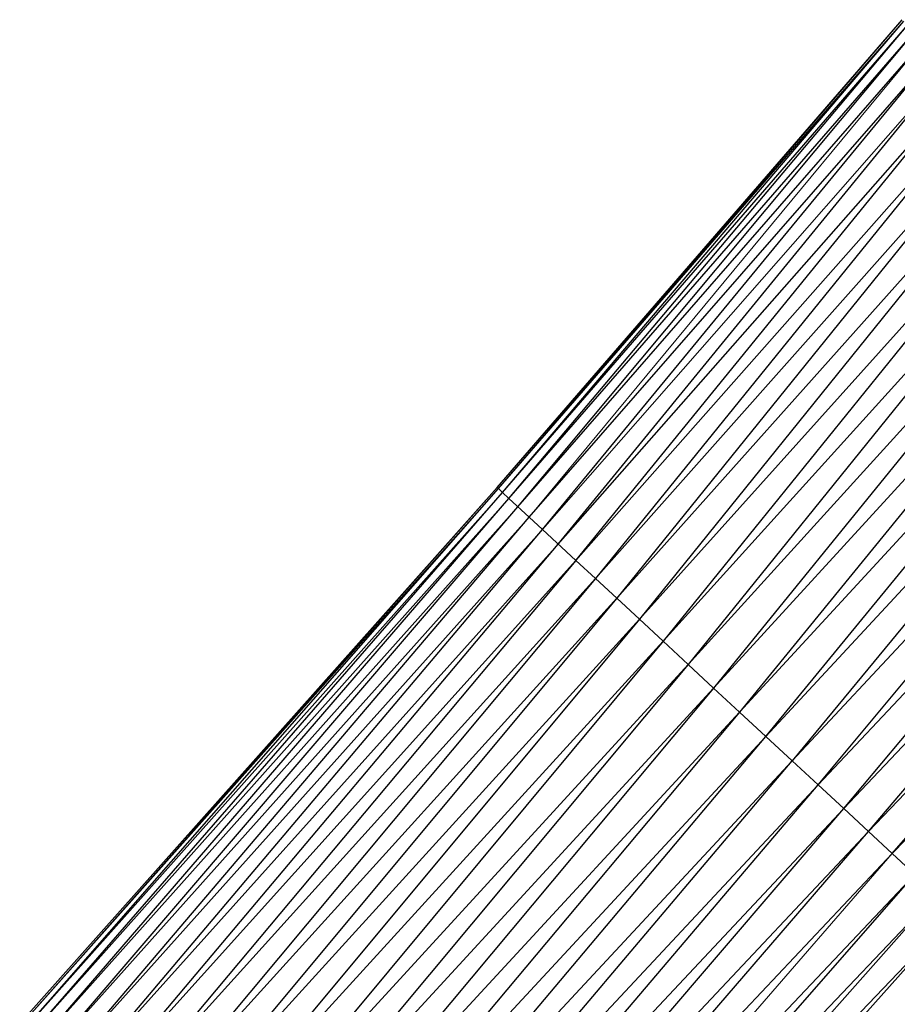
# Paper-space layout '_Right' of a CAD drawing. Header units: millimetres. Extents: x -464 to -1, y 0 to 650.
# Tile 37 of 50: x -103 to -66, y 468 to 509. Entities that reach past the tile are written whole.
import ezdxf

# ---------------------------------------------------------------- set-up
doc = ezdxf.new("R2010")
doc.units = ezdxf.units.MM

psp = doc.layouts.new('_Right')

# ---------------------------------------------------------------- linework, layer by layer
at = {"color": 7, "linetype": 'Continuous', "lineweight": 25}
for p, q in [((-82.966, 489.91), (-66.023, 509.47)), ((-82.909, 489.857), (-66.023, 509.47)), ((-82.909, 489.857), (-65.963, 509.414)), ((-82.742, 489.702), (-65.963, 509.414)), ((-82.742, 489.702), (-65.786, 509.25)), ((-82.469, 489.449), (-65.786, 509.25)), ((-82.469, 489.449), (-65.498, 508.983)), ((-82.095, 489.102), (-65.498, 508.983)), ((-82.095, 489.102), (-65.103, 508.617)), ((-81.624, 488.666), (-64.605, 508.156)), ((-81.059, 488.143), (-64.605, 508.156)), ((-80.406, 487.537), (-64.009, 507.603)), ((-80.406, 487.537), (-63.319, 506.963)), ((-79.669, 486.854), (-63.319, 506.963)), ((-79.669, 486.854), (-62.539, 506.241)), ((-62.539, 506.241), (-78.852, 486.096)), ((-61.676, 505.441), (-78.852, 486.096)), ((-61.676, 505.441), (-77.964, 485.274)), ((-60.738, 504.572), (-77.964, 485.274)), ((-60.738, 504.572), (-77.017, 484.396)), ((-59.737, 503.643), (-77.017, 484.396)), ((-59.737, 503.643), (-76.019, 483.471)), ((-58.682, 502.666), (-76.019, 483.471)), ((-58.682, 502.666), (-74.981, 482.508)), ((-57.585, 501.649), (-74.981, 482.508)), ((-57.585, 501.649), (-73.913, 481.518)), ((-56.456, 500.603), (-73.913, 481.518)), ((-56.456, 500.603), (-72.824, 480.51)), ((-55.306, 499.537), (-72.824, 480.51)), ((-71.726, 479.492), (-55.306, 499.537)), ((-71.726, 479.492), (-54.146, 498.462)), ((-54.146, 498.462), (-70.628, 478.474)), ((-52.986, 497.386), (-70.628, 478.474)), ((-69.54, 477.466), (-52.986, 497.386)), ((-69.54, 477.466), (-51.836, 496.321)), ((-68.473, 476.477), (-51.836, 496.321)), ((-68.473, 476.477), (-50.708, 495.275)), ((-67.436, 475.515), (-50.708, 495.275)), ((-67.436, 475.515), (-49.612, 494.259)), ((-66.439, 474.592), (-49.612, 494.259)), ((-102.925, 467.48), (-82.966, 489.91)), ((-102.87, 467.429), (-82.966, 489.91)), ((-102.87, 467.429), (-82.909, 489.857)), ((-102.709, 467.28), (-82.909, 489.857)), ((-102.709, 467.28), (-82.742, 489.702)), ((-102.447, 467.037), (-82.742, 489.702)), ((-82.909, 489.857), (-82.966, 489.91)), ((-82.742, 489.702), (-82.909, 489.857)), ((-82.469, 489.449), (-82.742, 489.702)), ((-102.447, 467.037), (-82.469, 489.449)), ((-102.088, 466.704), (-82.469, 489.449)), ((-81.624, 488.666), (-82.469, 489.449)), ((-102.088, 466.704), (-82.095, 489.102)), ((-101.635, 466.285), (-82.095, 489.102)), ((-101.635, 466.285), (-81.624, 488.666)), ((-101.093, 465.782), (-81.624, 488.666)), ((-81.059, 488.143), (-81.624, 488.666)), ((-101.093, 465.782), (-81.059, 488.143)), ((-100.466, 465.201), (-81.059, 488.143)), ((-79.669, 486.854), (-81.059, 488.143)), ((-100.466, 465.201), (-80.406, 487.537)), ((-99.758, 464.545), (-80.406, 487.537)), ((-99.758, 464.545), (-79.669, 486.854)), ((-79.669, 486.854), (-98.973, 463.817)), ((-78.852, 486.096), (-79.669, 486.854)), ((-78.852, 486.096), (-98.973, 463.817)), ((-78.852, 486.096), (-98.121, 463.027)), ((-77.964, 485.274), (-78.852, 486.096)), ((-77.964, 485.274), (-98.121, 463.027)), ((-77.964, 485.274), (-97.211, 462.184)), ((-77.017, 484.396), (-77.964, 485.274)), ((-77.017, 484.396), (-97.211, 462.184)), ((-77.017, 484.396), (-96.253, 461.296)), ((-76.019, 483.471), (-77.017, 484.396)), ((-76.019, 483.471), (-96.253, 461.296)), ((-76.019, 483.471), (-95.256, 460.372)), ((-74.981, 482.508), (-76.019, 483.471)), ((-74.981, 482.508), (-95.256, 460.372)), ((-74.981, 482.508), (-94.23, 459.421)), ((-73.913, 481.518), (-74.981, 482.508)), ((-73.913, 481.518), (-94.23, 459.421)), ((-73.913, 481.518), (-93.185, 458.453)), ((-72.824, 480.51), (-73.913, 481.518)), ((-72.824, 480.51), (-93.185, 458.453)), ((-72.824, 480.51), (-92.131, 457.475)), ((-71.726, 479.492), (-72.824, 480.51)), ((-71.726, 479.492), (-92.131, 457.475)), ((-91.077, 456.498), (-71.726, 479.492)), ((-70.628, 478.474), (-71.726, 479.492)), ((-91.077, 456.498), (-70.628, 478.474)), ((-90.032, 455.53), (-70.628, 478.474)), ((-69.54, 477.466), (-70.628, 478.474)), ((-90.032, 455.53), (-69.54, 477.466)), ((-89.007, 454.58), (-69.54, 477.466)), ((-68.473, 476.477), (-69.54, 477.466)), ((-89.007, 454.58), (-68.473, 476.477)), ((-88.011, 453.657), (-68.473, 476.477)), ((-67.436, 475.515), (-68.473, 476.477)), ((-88.011, 453.657), (-67.436, 475.515)), ((-87.054, 452.77), (-67.436, 475.515)), ((-66.439, 474.592), (-67.436, 475.515)), ((-87.054, 452.77), (-66.439, 474.592)), ((-86.145, 451.928), (-65.492, 473.714)), ((-85.295, 451.14), (-65.492, 473.714)), ((-85.295, 451.14), (-64.606, 472.893)), ((-84.512, 450.414), (-64.606, 472.893)), ((-84.512, 450.414), (-63.791, 472.138)), ((-83.805, 449.759), (-63.791, 472.138))]:
    psp.add_line(p, q, dxfattribs=at)
at = {"color": 142, "linetype": 'Continuous', "lineweight": 18, "true_color": 0x0080c0}
for p, q in [((-81.624, 488.666), (-65.103, 508.617)), ((-81.059, 488.143), (-64.009, 507.603)), ((-66.439, 474.592), (-48.558, 493.282)), ((-86.145, 451.928), (-66.439, 474.592)), ((-65.492, 473.714), (-66.439, 474.592))]:
    psp.add_line(p, q, dxfattribs=at)

doc.saveas('drawing.dxf')
